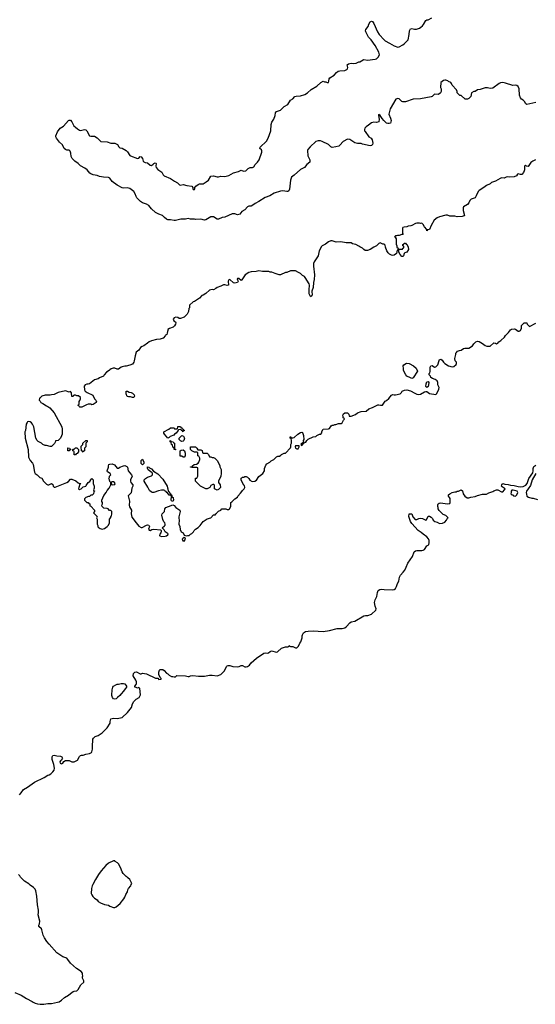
# Model space of a CAD drawing. Header units: inches. Extents: x 1861287 to 2052918, y 204622 to 437896.
# Tile 148 of 215: x 2026486 to 2034644, y 305118 to 320685. Entities that reach past the tile are written whole.
import ezdxf

# ---------------------------------------------------------------- set-up
doc = ezdxf.new("R2010")
doc.units = ezdxf.units.IN
doc.header["$MEASUREMENT"] = 0
for name, color, linetype in [('C0320', 7, 'Continuous'), ('C0321', 7, 'Continuous'), ('C0331', 7, 'Continuous'), ('C0332', 7, 'Continuous')]:
    doc.layers.add(name, color=color, linetype=linetype)

msp = doc.modelspace()

# ---------------------------------------------------------------- linework, layer by layer
at = {"layer": 'C0320', "color": 5, "elevation": 120}
for points in [[(2026482, 308430), (2026510, 308462), (2026546, 308514), (2026610, 308551), (2026722, 308630), (2026875, 308705), (2026930, 308741), (2026953, 308747), (2026978, 308762), (2027010, 308791), (2027030, 308822), (2027035, 308850), (2027025, 308910), (2026999, 308990), (2026999, 309030), (2027009, 309051), (2027030, 309056), (2027076, 309044), (2027130, 309042), (2027151, 309031), (2027162, 309010), (2027160, 309000), (2027144, 308976), (2027132, 308968), (2027122, 308950), (2027125, 308930), (2027150, 308919), (2027169, 308930), (2027182, 308958), (2027210, 308972), (2027270, 308972), (2027310, 308952), (2027350, 308952), (2027400, 308980), (2027430, 309034), (2027446, 309050), (2027463, 309057), (2027490, 309058), (2027530, 309071), (2027590, 309081), (2027620, 309100), (2027629, 309111), (2027639, 309150), (2027637, 309210), (2027643, 309290), (2027646, 309310), (2027655, 309325), (2027682, 309350), (2027730, 309367), (2027790, 309411), (2027870, 309491), (2027916, 309564), (2027915, 309590), (2027930, 309632), (2027970, 309642), (2028030, 309638), (2028110, 309652), (2028190, 309731), (2028254, 309810), (2028269, 309870), (2028294, 309906), (2028330, 309942), (2028378, 309970), (2028391, 310000)], [(2028068, 310000), (2028034, 309966), (2028010, 309949), (2027990, 309942), (2027969, 309949), (2027955, 309970), (2027946, 310000)], [(2026410, 305305), (2026510, 305265), (2026592, 305210), (2026685, 305165), (2026702, 305150), (2026730, 305138), (2026770, 305125), (2026810, 305118), (2026870, 305118), (2026930, 305131), (2026990, 305131), (2027086, 305150), (2027110, 305158), (2027150, 305185), (2027194, 305226), (2027259, 305261), (2027289, 305291), (2027330, 305318), (2027350, 305326), (2027390, 305331), (2027409, 305350), (2027435, 305390), (2027453, 305427), (2027499, 305470), (2027499, 305490), (2027478, 305530), (2027478, 305550), (2027486, 305570), (2027478, 305590), (2027478, 305610), (2027457, 305637), (2027384, 305685), (2027289, 305770), (2027250, 305828), (2027230, 305848), (2027170, 305869), (2027075, 305930), (2026950, 306069), (2026917, 306110), (2026879, 306170), (2026857, 306210), (2026837, 306297), (2026829, 306310), (2026789, 306350), (2026789, 306370), (2026799, 306390), (2026803, 306430), (2026777, 306530), (2026785, 306570), (2026786, 306606), (2026769, 306690), (2026759, 306830), (2026742, 306910), (2026730, 306938), (2026705, 306965), (2026650, 307002), (2026630, 307022), (2026563, 307063), (2026498, 307130), (2026488, 307150), (2026468, 307170)]]:
    msp.add_lwpolyline(points, dxfattribs=at)
msp.add_lwpolyline([(2027990, 307386), (2027970, 307386), (2027891, 307349), (2027850, 307315), (2027776, 307230), (2027731, 307170), (2027683, 307090), (2027646, 307010), (2027631, 306990), (2027621, 306950), (2027618, 306870), (2027625, 306850), (2027643, 306823), (2027670, 306798), (2027711, 306771), (2027730, 306745), (2027763, 306723), (2027830, 306698), (2027890, 306685), (2027910, 306671), (2027970, 306651), (2027990, 306651), (2028010, 306658), (2028075, 306710), (2028133, 306787), (2028149, 306811), (2028165, 306855), (2028190, 306894), (2028198, 306930), (2028209, 306951), (2028246, 306990), (2028248, 307012), (2028258, 307030), (2028228, 307090), (2028196, 307116), (2028188, 307128), (2028170, 307138), (2028125, 307185), (2028109, 307210), (2028083, 307283), (2028050, 307338), (2028034, 307354), (2027996, 307376)], close=True, dxfattribs=at)
at = {"layer": 'C0321', "color": 5}
for points, elevation in [([(2030000, 317651), (2029999, 317650), (2029970, 317609), (2029930, 317601), (2029890, 317617), (2029850, 317614), (2029730, 317564), (2029690, 317556), (2029630, 317530), (2029609, 317530), (2029550, 317566), (2029530, 317569), (2029510, 317569), (2029430, 317522), (2029410, 317515), (2029350, 317529), (2029270, 317524), (2029250, 317529), (2029190, 317529), (2029150, 317539), (2029107, 317533), (2029034, 317530), (2028950, 317509), (2028930, 317509), (2028870, 317522), (2028830, 317522), (2028809, 317529), (2028776, 317556), (2028746, 317590), (2028690, 317609), (2028637, 317637), (2028570, 317693), (2028530, 317746), (2028490, 317769), (2028430, 317790), (2028399, 317810), (2028341, 317870), (2028329, 317890), (2028314, 317934), (2028290, 317969), (2028230, 318016), (2028190, 318027), (2028130, 318021), (2028110, 318025), (2028030, 318070), (2027950, 318126), (2027910, 318178), (2027890, 318190), (2027813, 318193), (2027750, 318205), (2027710, 318221), (2027650, 318232), (2027610, 318246), (2027596, 318256), (2027553, 318313), (2027518, 318338), (2027450, 318372), (2027411, 318411), (2027356, 318450), (2027316, 318490), (2027301, 318521), (2027295, 318575), (2027285, 318605), (2027270, 318621), (2027230, 318623), (2027210, 318630), (2027190, 318649), (2027166, 318706), (2027115, 318750), (2027069, 318810), (2027059, 318830), (2027059, 318850), (2027082, 318910), (2027127, 318970), (2027178, 319002), (2027261, 319090), (2027270, 319096), (2027290, 319098), (2027310, 319070), (2027345, 319005), (2027370, 318987), (2027399, 318959), (2027430, 318937), (2027450, 318935), (2027510, 318946), (2027530, 318941), (2027550, 318925), (2027591, 318850), (2027610, 318843), (2027670, 318842), (2027710, 318816), (2027770, 318761), (2027870, 318751), (2027930, 318731), (2027993, 318733), (2028031, 318710), (2028054, 318674), (2028070, 318661), (2028110, 318651), (2028170, 318614), (2028190, 318595), (2028230, 318539), (2028241, 318530), (2028350, 318491), (2028370, 318496), (2028390, 318519), (2028410, 318517), (2028430, 318491), (2028441, 318450), (2028450, 318439), (2028469, 318429), (2028510, 318422), (2028550, 318383), (2028570, 318380), (2028600, 318400), (2028610, 318412), (2028630, 318422), (2028638, 318418), (2028644, 318410), (2028638, 318370), (2028647, 318347), (2028670, 318317), (2028734, 318274), (2028758, 318230), (2028770, 318216), (2028874, 318174), (2028933, 318130), (2028984, 318104), (2029013, 318073), (2029026, 318066), (2029070, 318080), (2029130, 318064), (2029212, 318050), (2029225, 318030), (2029223, 318010), (2029230, 317998), (2029250, 317998), (2029259, 318010), (2029258, 318030), (2029273, 318050), (2029310, 318079), (2029333, 318087), (2029390, 318091), (2029439, 318121), (2029472, 318148), (2029510, 318211), (2029550, 318215), (2029610, 318199), (2029630, 318199), (2029670, 318210), (2029730, 318208), (2029797, 318223), (2029870, 318261), (2029950, 318282), (2029990, 318305), (2030000, 318302)], 120), ([(2030000, 316569), (2029990, 316562), (2029954, 316594), (2029930, 316595), (2029926, 316590), (2029930, 316574), (2029945, 316550), (2029931, 316530), (2029910, 316522), (2029890, 316517), (2029870, 316522), (2029810, 316578), (2029794, 316570), (2029786, 316550), (2029790, 316486), (2029770, 316482), (2029733, 316493), (2029710, 316493), (2029670, 316469), (2029610, 316449), (2029590, 316434), (2029550, 316415), (2029530, 316419), (2029491, 316409), (2029430, 316354), (2029391, 316329), (2029370, 316322), (2029330, 316282), (2029252, 316230), (2029230, 316222), (2029174, 316170), (2029171, 316130), (2029164, 316116), (2029156, 316070), (2029135, 316030), (2029090, 315984), (2029030, 315958), (2029010, 315962), (2028990, 315974), (2028959, 315979), (2028929, 315971), (2028916, 315950), (2028926, 315926), (2028952, 315910), (2028958, 315890), (2028951, 315870), (2028934, 315846), (2028914, 315826), (2028857, 315803), (2028832, 315788), (2028832, 315772), (2028824, 315756), (2028822, 315730), (2028814, 315710), (2028798, 315702), (2028794, 315690), (2028754, 315650), (2028710, 315635), (2028649, 315629), (2028570, 315609), (2028532, 315590), (2028510, 315569), (2028450, 315529), (2028422, 315518), (2028400, 315500), (2028370, 315458), (2028331, 315429), (2028311, 315369), (2028299, 315290), (2028291, 315269), (2028270, 315241), (2028230, 315221), (2028171, 315209), (2028150, 315209), (2028110, 315197), (2028090, 315189), (2028050, 315159), (2028030, 315159), (2027990, 315173), (2027967, 315173), (2027936, 315164), (2027912, 315148), (2027904, 315136), (2027862, 315110), (2027822, 315070), (2027812, 315048), (2027750, 315022), (2027730, 315009), (2027670, 314989), (2027590, 314929), (2027570, 314922), (2027550, 314922), (2027522, 314910), (2027505, 314890), (2027512, 314832), (2027522, 314810), (2027554, 314790), (2027642, 314750), (2027670, 314692), (2027691, 314670), (2027702, 314650), (2027692, 314630), (2027680, 314620), (2027650, 314602), (2027630, 314598), (2027610, 314608), (2027567, 314607), (2027542, 314598), (2027470, 314558), (2027440, 314560), (2027426, 314570), (2027422, 314582), (2027408, 314590), (2027422, 314598), (2027426, 314610), (2027426, 314650), (2027436, 314664), (2027446, 314690), (2027446, 314710), (2027416, 314736), (2027390, 314738), (2027370, 314746), (2027350, 314746), (2027338, 314742), (2027330, 314726), (2027310, 314726), (2027307, 314787), (2027290, 314806), (2027270, 314798), (2027210, 314815), (2027094, 314790), (2027030, 314759), (2026990, 314755), (2026970, 314749), (2026890, 314749), (2026834, 314730), (2026810, 314706), (2026798, 314702), (2026794, 314670), (2026810, 314654), (2026822, 314630), (2026850, 314618), (2026910, 314578), (2026930, 314571), (2026965, 314550), (2027030, 314471), (2027151, 314250), (2027156, 314210), (2027156, 314130), (2027150, 314106), (2027130, 314066), (2027094, 314030), (2027054, 314026), (2027054, 314014), (2027035, 313985), (2026990, 313935), (2026970, 313935), (2026910, 313954), (2026890, 313954), (2026850, 313969), (2026830, 313989), (2026777, 314017), (2026762, 314030), (2026741, 314070), (2026709, 314249), (2026689, 314289), (2026674, 314310), (2026650, 314329), (2026626, 314334), (2026610, 314329), (2026603, 314317), (2026591, 314290), (2026576, 314190), (2026565, 314170), (2026571, 314070), (2026619, 313890), (2026625, 313770), (2026650, 313714), (2026690, 313674), (2026702, 313650), (2026718, 313530), (2026732, 313510), (2026762, 313490), (2026806, 313446), (2026837, 313437), (2026862, 313390), (2026910, 313342), (2026930, 313332), (2026947, 313333), (2026990, 313352), (2027010, 313334), (2027014, 313310), (2027030, 313294), (2027050, 313294), (2027233, 313367), (2027257, 313383), (2027290, 313422), (2027310, 313422), (2027375, 313395), (2027410, 313362), (2027430, 313352), (2027453, 313353), (2027450, 313346), (2027438, 313342), (2027421, 313290), (2027418, 313270), (2027430, 313258), (2027458, 313270), (2027490, 313298), (2027530, 313311), (2027540, 313320), (2027568, 313370), (2027594, 313386), (2027610, 313412), (2027628, 313430), (2027650, 313412), (2027651, 313350), (2027665, 313310), (2027664, 313276), (2027654, 313250), (2027658, 313238), (2027670, 313234), (2027672, 313228), (2027658, 313222), (2027654, 313190), (2027634, 313170), (2027613, 313167), (2027592, 313148), (2027573, 313147), (2027534, 313130), (2027514, 313110), (2027514, 313090), (2027550, 313054), (2027570, 313054), (2027578, 313038), (2027594, 313030), (2027598, 312998), (2027613, 312993), (2027672, 312932), (2027672, 312908), (2027654, 312890), (2027712, 312832), (2027702, 312810), (2027714, 312790), (2027714, 312710), (2027722, 312690), (2027722, 312670), (2027730, 312662), (2027762, 312642), (2027790, 312631), (2027830, 312641), (2027869, 312671), (2027889, 312691), (2027908, 312730), (2027908, 312790), (2027927, 312813), (2027928, 312832), (2027938, 312842), (2027946, 312870), (2027946, 312910), (2027930, 312926), (2027907, 312927), (2027886, 312950), (2027870, 312958), (2027820, 312960), (2027790, 312986), (2027788, 313010), (2027798, 313030), (2027798, 313050), (2027788, 313068), (2027788, 313090), (2027820, 313160), (2027855, 313210), (2027870, 313242), (2027903, 313277), (2027926, 313330), (2027926, 313370), (2027910, 313386), (2027908, 313410), (2027898, 313430), (2027906, 313450), (2027906, 313470), (2027926, 313490), (2027918, 313510), (2027876, 313536), (2027869, 313550), (2027889, 313610), (2027889, 313630), (2027899, 313650), (2027910, 313659), (2027950, 313663), (2027986, 313646), (2028030, 313592), (2028050, 313592), (2028070, 313612), (2028126, 313630), (2028150, 313634), (2028180, 313620), (2028192, 313610), (2028201, 313550), (2028256, 313490), (2028266, 313470), (2028239, 313410), (2028237, 313390), (2028243, 313370), (2028276, 313330), (2028275, 313310), (2028263, 313277), (2028250, 313202), (2028212, 313170), (2028205, 313155), (2028221, 313070), (2028216, 313010), (2028223, 312983), (2028256, 312930), (2028248, 312870), (2028262, 312822), (2028328, 312728), (2028370, 312678), (2028410, 312656), (2028423, 312657), (2028490, 312694), (2028510, 312697), (2028530, 312691), (2028539, 312670), (2028522, 312630), (2028532, 312612), (2028550, 312611), (2028577, 312623), (2028610, 312628), (2028717, 312617), (2028725, 312605), (2028726, 312590), (2028721, 312570), (2028706, 312550), (2028698, 312530), (2028703, 312523), (2028730, 312516), (2028790, 312519), (2028810, 312525), (2028830, 312542), (2028834, 312554), (2028789, 312590), (2028770, 312618), (2028738, 312650), (2028779, 312681), (2028786, 312694), (2028787, 312710), (2028781, 312730), (2028767, 312747), (2028750, 312781), (2028734, 312850), (2028741, 312870), (2028776, 312910), (2028785, 312950), (2028799, 312970), (2028842, 312990), (2028910, 313012), (2028930, 313005), (2028958, 312970), (2029003, 312943), (2029018, 312930), (2029025, 312910), (2029005, 312825), (2029011, 312750), (2029005, 312730), (2029005, 312710), (2029018, 312670), (2029025, 312625), (2029042, 312590), (2029072, 312570), (2029090, 312534), (2029110, 312532), (2029130, 312522), (2029149, 312531), (2029170, 312532), (2029190, 312552), (2029210, 312562), (2029238, 312590), (2029249, 312611), (2029269, 312631), (2029310, 312658), (2029342, 312690), (2029390, 312752), (2029450, 312791), (2029508, 312810), (2029550, 312854), (2029582, 312858), (2029586, 312870), (2029602, 312878), (2029606, 312890), (2029630, 312912), (2029668, 312932), (2029686, 312950), (2029750, 312952), (2029770, 312942), (2029790, 312942), (2029806, 312950), (2029828, 312990), (2029826, 313050), (2029840, 313060), (2029889, 313111), (2029930, 313134), (2029938, 313150), (2029982, 313198), (2030000, 313226)], 140), ([(2030000, 313386), (2029988, 313410), (2029990, 313434), (2030000, 313444)], 140), ([(2028391, 310000), (2028395, 310010), (2028386, 310110), (2028370, 310126), (2028350, 310118), (2028327, 310127), (2028306, 310130), (2028306, 310150), (2028328, 310172), (2028335, 310190), (2028335, 310215), (2028323, 310243), (2028284, 310310), (2028289, 310350), (2028309, 310371), (2028332, 310372), (2028390, 310342), (2028410, 310342), (2028430, 310352), (2028490, 310341), (2028633, 310273), (2028670, 310274), (2028690, 310254), (2028722, 310258), (2028726, 310270), (2028707, 310287), (2028688, 310330), (2028689, 310370), (2028700, 310400), (2028710, 310411), (2028752, 310410), (2028774, 310394), (2028810, 310352), (2028830, 310342), (2028850, 310322), (2028890, 310302), (2028910, 310302), (2028930, 310294), (2028950, 310294), (2028970, 310314), (2029109, 310311), (2029150, 310301), (2029170, 310301), (2029190, 310311), (2029224, 310316), (2029313, 310307), (2029410, 310308), (2029490, 310323), (2029530, 310323), (2029610, 310311), (2029670, 310332), (2029728, 310390), (2029760, 310460), (2029769, 310471), (2029783, 310477), (2029810, 310475), (2029859, 310461), (2029930, 310456), (2029960, 310460), (2029990, 310474), (2030000, 310474)], 120), ([(2027946, 310000), (2027945, 310005), (2027949, 310090), (2027958, 310130), (2027968, 310150), (2028009, 310171), (2028030, 310178), (2028050, 310178), (2028090, 310192), (2028130, 310191), (2028150, 310182), (2028174, 310150), (2028174, 310130), (2028162, 310110), (2028137, 310083), (2028131, 310070), (2028090, 310029), (2028070, 310002), (2028068, 310000)], 120)]:
    msp.add_lwpolyline(points, dxfattribs=dict(at, elevation=elevation))
at = {"layer": 'C0321', "color": 5, "elevation": 140}
for points in [[(2028270, 314709), (2028240, 314720), (2028210, 314722), (2028189, 314729), (2028169, 314769), (2028170, 314814), (2028190, 314812), (2028218, 314798), (2028250, 314791), (2028270, 314782), (2028295, 314755), (2028305, 314730), (2028290, 314709)], [(2029070, 314168), (2029062, 314182), (2029046, 314190), (2029042, 314202), (2029030, 314206), (2028998, 314202), (2028994, 314190), (2028970, 314166), (2028962, 314150), (2028934, 314130), (2028924, 314116), (2028866, 314094), (2028850, 314078), (2028830, 314068), (2028778, 314130), (2028768, 314150), (2028766, 314170), (2028846, 314210), (2028870, 314234), (2028930, 314234), (2028938, 314218), (2028970, 314214), (2028982, 314218), (2028986, 314250), (2028990, 314254), (2029030, 314251), (2029038, 314238), (2029054, 314230), (2029058, 314218), (2029074, 314210), (2029078, 314198), (2029092, 314190), (2029078, 314182)], [(2027490, 313846), (2027482, 313862), (2027466, 313870), (2027466, 313890), (2027458, 313910), (2027460, 313940), (2027486, 313970), (2027486, 313990), (2027530, 314034), (2027550, 314034), (2027554, 314030), (2027554, 314010), (2027534, 313990), (2027534, 313930), (2027514, 313910), (2027514, 313870), (2027498, 313862)], [(2028950, 313886), (2028929, 313890), (2028928, 313908), (2028922, 313922), (2028910, 313926), (2028902, 313962), (2028888, 313970), (2028882, 314002), (2028868, 314010), (2028868, 314032), (2028874, 314030), (2028878, 314018), (2028912, 314012), (2028918, 313998), (2028934, 313990), (2028934, 313910), (2028938, 313898), (2028954, 313890)], [(2029050, 314018), (2029030, 314028), (2029008, 314050), (2029008, 314070), (2029050, 314112), (2029078, 314098), (2029095, 314070), (2029082, 314030), (2029070, 314022)], [(2027250, 313866), (2027246, 313870), (2027246, 313910), (2027250, 313914), (2027273, 313913), (2027278, 313898), (2027294, 313890), (2027278, 313882), (2027270, 313866)], [(2027370, 313806), (2027347, 313807), (2027346, 313850), (2027342, 313862), (2027327, 313867), (2027326, 313890), (2027330, 313894), (2027350, 313894), (2027370, 313914), (2027390, 313914), (2027414, 313890), (2027414, 313850), (2027393, 313827), (2027378, 313822)], [(2029070, 313766), (2029050, 313786), (2029026, 313786), (2029026, 313870), (2029040, 313880), (2029070, 313882), (2029092, 313870), (2029105, 313830), (2029102, 313790), (2029090, 313766)], [(2029530, 313762), (2029550, 313762), (2029574, 313750), (2029614, 313710), (2029652, 313632), (2029653, 313613), (2029672, 313572), (2029674, 313510), (2029670, 313466), (2029632, 313390), (2029632, 313370), (2029656, 313330), (2029661, 313290), (2029630, 313255), (2029610, 313249), (2029580, 313260), (2029568, 313270), (2029567, 313327), (2029556, 313336), (2029544, 313336), (2029510, 313318), (2029494, 313290), (2029450, 313268), (2029430, 313266), (2029349, 313309), (2029268, 313390), (2029266, 313430), (2029270, 313434), (2029290, 313434), (2029306, 313470), (2029306, 313590), (2029302, 313602), (2029287, 313607), (2029210, 313606), (2029188, 313610), (2029190, 313614), (2029210, 313614), (2029218, 313622), (2029218, 313630), (2029248, 313650), (2029282, 313658), (2029309, 313671), (2029322, 313690), (2029338, 313730), (2029338, 313750), (2029322, 313782), (2029306, 313790), (2029306, 313830), (2029302, 313842), (2029290, 313846), (2029250, 313846), (2029209, 313869), (2029188, 313890), (2029186, 313934), (2029270, 313932), (2029290, 313912), (2029305, 313885), (2029350, 313882), (2029373, 313873), (2029378, 313838), (2029390, 313834), (2029453, 313833), (2029472, 313812), (2029490, 313774), (2029510, 313772)], [(2028430, 313649), (2028409, 313670), (2028410, 313714), (2028430, 313734), (2028452, 313690), (2028452, 313668)], [(2028910, 313068), (2028890, 313078), (2028885, 313090), (2028887, 313147), (2028882, 313162), (2028868, 313168), (2028850, 313169), (2028843, 313183), (2028830, 313189), (2028823, 313203), (2028810, 313209), (2028803, 313223), (2028789, 313230), (2028780, 313240), (2028765, 313245), (2028730, 313246), (2028684, 313236), (2028610, 313209), (2028590, 313209), (2028570, 313216), (2028541, 313241), (2028516, 313296), (2028453, 313390), (2028456, 313410), (2028477, 313430), (2028510, 313451), (2028569, 313471), (2028589, 313490), (2028589, 313510), (2028582, 313522), (2028518, 313570), (2028507, 313593), (2028507, 313613), (2028530, 313612), (2028540, 313600), (2028570, 313582), (2028605, 313545), (2028670, 313505), (2028750, 313422), (2028818, 313310), (2028824, 313284), (2028832, 313270), (2028834, 313230), (2028874, 313190), (2028878, 313178), (2028890, 313174), (2028898, 313138), (2028912, 313130), (2028918, 313090)], [(2027970, 313378), (2027950, 313378), (2027934, 313370), (2027938, 313338), (2027953, 313333), (2027990, 313334), (2027998, 313350), (2027986, 313370)], [(2029090, 312498), (2029070, 312488), (2029058, 312470), (2029067, 312447), (2029090, 312442), (2029108, 312470), (2029106, 312490)]]:
    msp.add_lwpolyline(points, close=True, dxfattribs=at)
at = {"layer": 'C0331', "color": 5}
for points, elevation in [([(2030000, 318302), (2030030, 318292), (2030066, 318294), (2030103, 318330), (2030130, 318348), (2030170, 318349), (2030190, 318359), (2030210, 318397), (2030247, 318430), (2030275, 318470), (2030319, 318590), (2030318, 318610), (2030310, 318629), (2030284, 318650), (2030289, 318670), (2030390, 318766), (2030417, 318810), (2030457, 318930), (2030465, 319030), (2030473, 319067), (2030509, 319111), (2030529, 319169), (2030534, 319210), (2030547, 319233), (2030610, 319256), (2030670, 319311), (2030730, 319342), (2030769, 319410), (2030806, 319434), (2030838, 319470), (2030862, 319478), (2030930, 319481), (2030997, 319503), (2031042, 319530), (2031100, 319580), (2031186, 319634), (2031250, 319692), (2031286, 319710), (2031310, 319702), (2031330, 319702), (2031350, 319692), (2031370, 319694), (2031378, 319710), (2031382, 319750), (2031393, 319767), (2031461, 319810), (2031497, 319850), (2031526, 319870), (2031550, 319878), (2031630, 319883), (2031661, 319899), (2031672, 319910), (2031676, 319930), (2031669, 319970), (2031690, 319987), (2031730, 319999), (2031770, 319994), (2031810, 319996), (2031818, 320000)], 120), ([(2034650, 319377), (2034510, 319345), (2034494, 319354), (2034472, 319390), (2034452, 319410), (2034426, 319426), (2034408, 319450), (2034396, 319490), (2034390, 319594), (2034371, 319630), (2034350, 319646), (2034330, 319650), (2034290, 319645), (2034170, 319683), (2034130, 319689), (2034094, 319686), (2034070, 319674), (2033970, 319601), (2033930, 319597), (2033886, 319606), (2033850, 319605), (2033770, 319579), (2033727, 319573), (2033690, 319548), (2033673, 319547), (2033634, 319530), (2033622, 319470), (2033590, 319438), (2033570, 319428), (2033532, 319428), (2033470, 319486), (2033450, 319486), (2033406, 319530), (2033406, 319550), (2033396, 319576), (2033326, 319650), (2033316, 319676), (2033306, 319690), (2033270, 319708), (2033259, 319719), (2033230, 319729), (2033210, 319729), (2033190, 319722), (2033151, 319690), (2033145, 319610), (2033152, 319590), (2033152, 319550), (2033142, 319530), (2033110, 319502), (2033050, 319508), (2033012, 319470), (2032996, 319465), (2032830, 319433), (2032710, 319429), (2032590, 319385), (2032550, 319385), (2032532, 319392), (2032490, 319434), (2032470, 319440), (2032436, 319430), (2032350, 319275), (2032331, 319210), (2032327, 319190), (2032351, 319130), (2032361, 319090), (2032351, 319049), (2032330, 319042), (2032310, 319042), (2032290, 319049), (2032245, 319090), (2032220, 319120), (2032190, 319168), (2032170, 319186), (2032162, 319178), (2032162, 319170), (2032176, 319110), (2032170, 319069), (2032130, 319059), (2032090, 319065), (2032050, 319053), (2032005, 319015), (2031968, 318992), (2031946, 318970), (2031939, 318950), (2031942, 318930), (2031950, 318916), (2032010, 318835), (2032047, 318810), (2032063, 318783), (2032075, 318730), (2032067, 318713), (2032050, 318695), (2032030, 318689), (2031910, 318719), (2031890, 318729), (2031830, 318729), (2031790, 318737), (2031710, 318789), (2031670, 318794), (2031603, 318757), (2031550, 318699), (2031533, 318687), (2031490, 318673), (2031430, 318666), (2031410, 318673), (2031370, 318710), (2031270, 318761), (2031247, 318767), (2031210, 318770), (2031170, 318758), (2031084, 318676), (2031045, 318630), (2031041, 318619), (2031045, 318530), (2031077, 318470), (2031079, 318450), (2031076, 318430), (2031027, 318393), (2030991, 318350), (2030930, 318314), (2030830, 318224), (2030787, 318193), (2030771, 318149), (2030756, 318005), (2030743, 317977), (2030731, 317969), (2030714, 317966), (2030650, 317977), (2030610, 317975), (2030510, 317940), (2030442, 317898), (2030370, 317876), (2030270, 317810), (2030210, 317781), (2030160, 317740), (2030150, 317735), (2030110, 317734), (2030090, 317727), (2030050, 317680), (2030000, 317651)], 120), ([(2034647, 318467), (2034602, 318450), (2034575, 318425), (2034530, 318366), (2034507, 318367), (2034490, 318386), (2034474, 318370), (2034474, 318310), (2034465, 318295), (2034458, 318270), (2034430, 318238), (2034410, 318235), (2034370, 318248), (2034360, 318240), (2034345, 318215), (2034310, 318198), (2034230, 318195), (2034210, 318202), (2034184, 318196), (2034150, 318178), (2034110, 318182), (2034090, 318175), (2034014, 318130), (2033951, 318109), (2033930, 318089), (2033870, 318062), (2033832, 318030), (2033754, 317986), (2033738, 317970), (2033710, 317898), (2033691, 317869), (2033630, 317848), (2033610, 317828), (2033591, 317789), (2033570, 317762), (2033510, 317728), (2033501, 317710), (2033501, 317670), (2033522, 317590), (2033518, 317582), (2033486, 317574), (2033410, 317569), (2033370, 317577), (2033290, 317579), (2033253, 317593), (2033230, 317594), (2033130, 317569), (2033092, 317550), (2033045, 317515), (2032998, 317430), (2032970, 317366), (2032938, 317362), (2032930, 317346), (2032926, 317350), (2032926, 317370), (2032890, 317408), (2032868, 317448), (2032850, 317466), (2032830, 317462), (2032810, 317469), (2032770, 317468), (2032750, 317462), (2032690, 317429), (2032672, 317428), (2032630, 317418), (2032610, 317408), (2032570, 317406), (2032550, 317398), (2032542, 317390), (2032542, 317302), (2032554, 317290), (2032530, 317288), (2032490, 317275), (2032465, 317275), (2032450, 317266), (2032430, 317266), (2032414, 317250), (2032424, 317244), (2032440, 317220), (2032445, 317135), (2032454, 317110), (2032454, 317090), (2032473, 317073), (2032478, 317058), (2032490, 317054), (2032530, 317054), (2032542, 317058), (2032547, 317073), (2032562, 317078), (2032566, 317090), (2032562, 317102), (2032548, 317108), (2032546, 317130), (2032562, 317138), (2032570, 317154), (2032590, 317154), (2032598, 317138), (2032610, 317134), (2032632, 317090), (2032638, 317050), (2032611, 317009), (2032581, 316999), (2032571, 316989), (2032559, 316950), (2032550, 316939), (2032530, 316939), (2032505, 316970), (2032486, 317010), (2032482, 317042), (2032470, 317046), (2032458, 317042), (2032447, 316990), (2032410, 316962), (2032390, 316956), (2032370, 316960), (2032337, 316977), (2032316, 316996), (2032297, 317030), (2032274, 317090), (2032270, 317118), (2032250, 317138), (2032230, 317138), (2032190, 317158), (2032170, 317148), (2032130, 317109), (2032090, 317089), (2032032, 317050), (2031990, 317035), (2031970, 317035), (2031950, 317038), (2031930, 317049), (2031908, 317070), (2031870, 317095), (2031850, 317102), (2031806, 317130), (2031750, 317142), (2031730, 317155), (2031650, 317155), (2031565, 317175), (2031491, 317169), (2031430, 317189), (2031410, 317189), (2031370, 317175), (2031323, 317137), (2031272, 317110), (2031262, 317098), (2031226, 317030), (2031211, 316950), (2031146, 316854), (2031137, 316830), (2031134, 316790), (2031150, 316650), (2031144, 316576), (2031136, 316530), (2031131, 316450), (2031106, 316390), (2031113, 316330), (2031110, 316318), (2031094, 316306), (2031090, 316304), (2031085, 316310), (2031067, 316350), (2031064, 316430), (2031073, 316470), (2031073, 316490), (2031067, 316510), (2031002, 316610), (2030990, 316622), (2030960, 316640), (2030928, 316670), (2030898, 316690), (2030850, 316715), (2030770, 316715), (2030714, 316690), (2030690, 316688), (2030610, 316649), (2030589, 316649), (2030526, 316670), (2030475, 316695), (2030450, 316695), (2030430, 316702), (2030330, 316702), (2030270, 316714), (2030230, 316702), (2030150, 316699), (2030110, 316689), (2030052, 316650), (2030002, 316570), (2030000, 316569)], 140), ([(2030000, 313444), (2030008, 313452), (2030030, 313452), (2030050, 313462), (2030070, 313462), (2030090, 313452), (2030112, 313430), (2030125, 313405), (2030165, 313385), (2030206, 313390), (2030233, 313407), (2030270, 313462), (2030335, 313510), (2030358, 313550), (2030358, 313590), (2030380, 313640), (2030396, 313664), (2030446, 313690), (2030466, 313710), (2030506, 313730), (2030550, 313774), (2030570, 313782), (2030596, 313784), (2030620, 313800), (2030630, 313812), (2030668, 313832), (2030690, 313834), (2030770, 313914), (2030778, 313930), (2030778, 313970), (2030786, 313990), (2030788, 314030), (2030782, 314062), (2030766, 314070), (2030768, 314092), (2030774, 314090), (2030778, 314078), (2030793, 314073), (2030810, 314072), (2030830, 314078), (2030889, 314130), (2030930, 314158), (2030950, 314162), (2030958, 314158), (2030978, 314110), (2030982, 314050), (2030972, 314030), (2030974, 314006), (2030934, 313970), (2030938, 313958), (2030950, 313954), (2030986, 313994), (2031015, 314005), (2031027, 314033), (2031048, 314052), (2031128, 314092), (2031170, 314094), (2031188, 314112), (2031230, 314132), (2031250, 314134), (2031267, 314153), (2031268, 314172), (2031286, 314210), (2031370, 314214), (2031390, 314222), (2031416, 314264), (2031430, 314272), (2031450, 314272), (2031470, 314282), (2031490, 314282), (2031530, 314302), (2031570, 314302), (2031588, 314312), (2031608, 314352), (2031626, 314370), (2031622, 314382), (2031606, 314390), (2031606, 314410), (2031598, 314430), (2031609, 314451), (2031629, 314471), (2031674, 314470), (2031694, 314450), (2031698, 314418), (2031730, 314414), (2031798, 314442), (2031830, 314471), (2031890, 314491), (2031970, 314498), (2032010, 314531), (2032070, 314551), (2032150, 314598), (2032170, 314598), (2032192, 314592), (2032228, 314592), (2032269, 314651), (2032290, 314662), (2032325, 314695), (2032368, 314750), (2032390, 314758), (2032410, 314751), (2032431, 314751), (2032506, 314770), (2032528, 314790), (2032538, 314810), (2032573, 314827), (2032610, 314831), (2032670, 314818), (2032738, 314778), (2032770, 314763), (2032790, 314759), (2032830, 314764), (2032890, 314802), (2032910, 314807), (2032930, 314806), (2032970, 314775), (2033070, 314759), (2033085, 314775), (2033118, 314842), (2033121, 314870), (2033101, 314910), (2033101, 314950), (2033093, 314973), (2033057, 314997), (2033018, 315010), (2032989, 315029), (2032986, 315050), (2032966, 315070), (2032966, 315090), (2032976, 315104), (2032980, 315120), (2032982, 315190), (2032990, 315211), (2033010, 315218), (2033050, 315191), (2033070, 315196), (2033100, 315230), (2033121, 315299), (2033130, 315311), (2033150, 315318), (2033170, 315302), (2033190, 315272), (2033212, 315250), (2033270, 315211), (2033330, 315194), (2033356, 315204), (2033390, 315234), (2033398, 315250), (2033398, 315270), (2033378, 315290), (2033369, 315330), (2033388, 315390), (2033388, 315410), (2033395, 315425), (2033415, 315445), (2033443, 315457), (2033470, 315461), (2033510, 315485), (2033530, 315491), (2033590, 315492), (2033648, 315530), (2033670, 315562), (2033702, 315590), (2033730, 315601), (2033756, 315596), (2033810, 315566), (2033850, 315531), (2033876, 315524), (2033930, 315522), (2033990, 315574), (2034012, 315572), (2034030, 315562), (2034050, 315572), (2034069, 315591), (2034098, 315610), (2034155, 315665), (2034170, 315692), (2034220, 315740), (2034250, 315782), (2034269, 315791), (2034316, 315796), (2034331, 315791), (2034370, 315762), (2034390, 315762), (2034410, 315772), (2034424, 315810), (2034426, 315850), (2034470, 315894), (2034510, 315894), (2034514, 315870), (2034550, 315834), (2034650, 315885)], 140), ([(2030000, 310474), (2030010, 310475), (2030050, 310451), (2030070, 310451), (2030090, 310458), (2030120, 310480), (2030146, 310514), (2030234, 310590), (2030350, 310667), (2030370, 310674), (2030409, 310671), (2030425, 310675), (2030450, 310698), (2030470, 310705), (2030550, 310686), (2030566, 310690), (2030630, 310751), (2030689, 310771), (2030728, 310772), (2030742, 310778), (2030750, 310792), (2030758, 310778), (2030770, 310774), (2030807, 310773), (2030850, 310754), (2030870, 310754), (2030898, 310782), (2030918, 310830), (2030935, 310850), (2030954, 310910), (2030955, 310945), (2030960, 310960), (2030978, 310990), (2031006, 311010), (2031050, 311019), (2031130, 311024), (2031290, 311013), (2031390, 311027), (2031510, 311059), (2031590, 311059), (2031610, 311063), (2031630, 311071), (2031655, 311090), (2031709, 311150), (2031733, 311167), (2031790, 311176), (2031930, 311258), (2031955, 311265), (2031994, 311266), (2032054, 311286), (2032122, 311350), (2032124, 311370), (2032109, 311410), (2032101, 311470), (2032109, 311510), (2032135, 311565), (2032147, 311630), (2032160, 311660), (2032184, 311676), (2032210, 311680), (2032250, 311674), (2032389, 311671), (2032410, 311678), (2032430, 311691), (2032450, 311722), (2032464, 311770), (2032484, 311810), (2032497, 311870), (2032510, 311902), (2032555, 311950), (2032577, 311983), (2032603, 312030), (2032626, 312090), (2032700, 312200), (2032729, 312271), (2032750, 312285), (2032770, 312291), (2032850, 312291), (2032870, 312296), (2032890, 312311), (2032930, 312365), (2032950, 312378), (2032959, 312390), (2032965, 312415), (2032964, 312450), (2032955, 312475), (2032930, 312509), (2032870, 312549), (2032839, 312579), (2032790, 312609), (2032690, 312718), (2032669, 312750), (2032642, 312830), (2032650, 312872), (2032690, 312874), (2032704, 312824), (2032744, 312784), (2032770, 312782), (2032800, 312800), (2032830, 312802), (2032857, 312797), (2032910, 312774), (2032922, 312778), (2032950, 312834), (2032970, 312834), (2032997, 312817), (2033017, 312797), (2033030, 312774), (2033054, 312750), (2033090, 312742), (2033130, 312722), (2033175, 312725), (2033210, 312742), (2033238, 312770), (2033256, 312804), (2033266, 312810), (2033230, 312848), (2033184, 312864), (2033170, 312875), (2033125, 312925), (2033109, 312950), (2033109, 312970), (2033102, 312990), (2033103, 313017), (2033109, 313031), (2033121, 313039), (2033150, 313044), (2033249, 313031), (2033290, 313034), (2033298, 313050), (2033295, 313115), (2033288, 313130), (2033269, 313150), (2033269, 313171), (2033290, 313191), (2033330, 313212), (2033347, 313213), (2033370, 313222), (2033390, 313222), (2033409, 313231), (2033430, 313232), (2033470, 313254), (2033490, 313234), (2033505, 313190), (2033530, 313152), (2033567, 313127), (2033590, 313126), (2033623, 313137), (2033690, 313146), (2033730, 313161), (2033810, 313181), (2033870, 313185), (2033910, 313205), (2033970, 313225), (2033990, 313238), (2034029, 313251), (2034052, 313252), (2034110, 313222), (2034130, 313222), (2034158, 313250), (2034168, 313270), (2034117, 313297), (2034109, 313309), (2034112, 313330), (2034130, 313354), (2034162, 313342), (2034216, 313336), (2034250, 313324), (2034310, 313321), (2034370, 313302), (2034410, 313300), (2034450, 313305), (2034492, 313328), (2034515, 313350), (2034542, 313430), (2034602, 313518), (2034610, 313550), (2034611, 313590), (2034622, 313618), (2034650, 313642)], 120), ([(2034654, 313510), (2034594, 313410), (2034570, 313322), (2034530, 313270), (2034507, 313230), (2034499, 313210), (2034502, 313182), (2034512, 313152), (2034537, 313137), (2034590, 313118), (2034610, 313118), (2034677, 313097)], 120), ([(2030000, 313226), (2030010, 313242), (2030035, 313265), (2030048, 313290), (2030042, 313322), (2030030, 313326), (2030000, 313386)], 140)]:
    msp.add_lwpolyline(points, dxfattribs=dict(at, elevation=elevation))
for points, elevation in [([(2032690, 315014), (2032670, 315020), (2032610, 315050), (2032594, 315070), (2032556, 315136), (2032559, 315170), (2032554, 315210), (2032562, 315230), (2032607, 315253), (2032650, 315247), (2032718, 315210), (2032757, 315177), (2032778, 315130), (2032710, 315022)], 140), ([(2032930, 314868), (2032910, 314886), (2032917, 314930), (2032930, 314958), (2032950, 314965), (2032959, 314950), (2032956, 314910), (2032950, 314888)], 140), ([(2030906, 313946), (2030850, 313946), (2030842, 313930), (2030852, 313910), (2030870, 313898), (2030890, 313902), (2030908, 313930)], 140), ([(2034294, 313246), (2034270, 313246), (2034262, 313230), (2034262, 313210), (2034254, 313190), (2034270, 313174), (2034293, 313173), (2034298, 313158), (2034330, 313154), (2034350, 313174), (2034366, 313210), (2034358, 313230)], 120)]:
    msp.add_lwpolyline(points, close=True, dxfattribs=dict(at, elevation=elevation))
at = {"layer": 'C0332', "color": 5, "elevation": 120}
msp.add_lwpolyline([(2031818, 320000), (2031850, 320016), (2031870, 320018), (2031918, 320050), (2031930, 320053), (2031990, 320043), (2032110, 320061), (2032130, 320067), (2032159, 320090), (2032177, 320130), (2032169, 320170), (2032110, 320277), (2032046, 320366), (2032003, 320410), (2031986, 320450), (2031962, 320490), (2031959, 320510), (2031963, 320530), (2032002, 320578), (2032010, 320612), (2032030, 320651), (2032050, 320663), (2032070, 320658), (2032090, 320625), (2032148, 320490), (2032176, 320450), (2032250, 320366), (2032271, 320350), (2032336, 320316), (2032411, 320270), (2032470, 320251), (2032490, 320255), (2032550, 320287), (2032574, 320306), (2032632, 320368), (2032649, 320449), (2032654, 320506), (2032670, 320542), (2032690, 320545), (2032730, 320536), (2032765, 320535), (2032810, 320551), (2032835, 320565), (2032861, 320590), (2032877, 320610), (2032910, 320672), (2032930, 320682), (2032950, 320682), (2033007, 320713)], dxfattribs=at)

doc.saveas('drawing.dxf')
